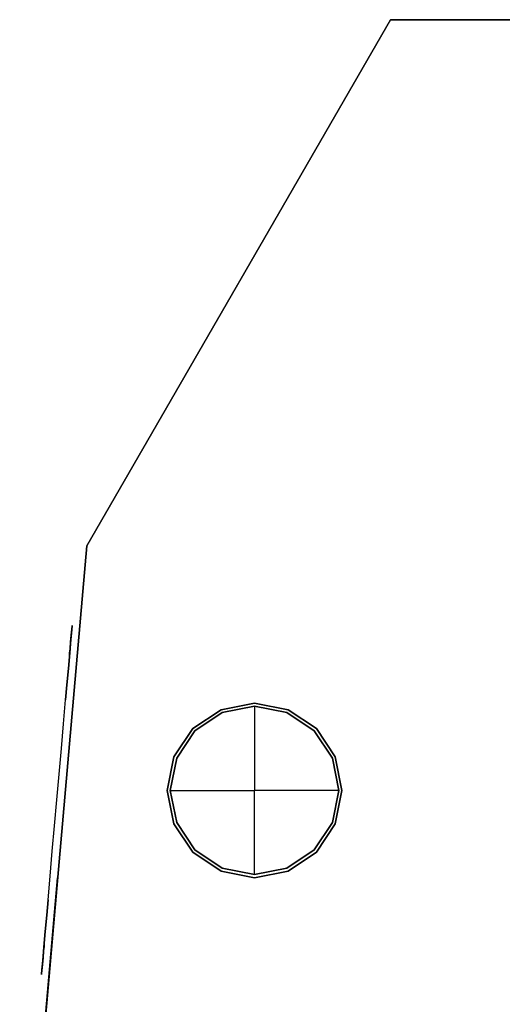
# Model space of a CAD drawing. Header units: millimetres. Extents: x -190 to 190, y -1666 to 194.
# Tile 2 of 5: x -190 to -63, y -68 to 192. Entities that reach past the tile are written whole.
import ezdxf

# ---------------------------------------------------------------- set-up
doc = ezdxf.new("R2010")
doc.units = ezdxf.units.MM
doc.layers.add('KF_CA_1215_9_SPEAKDETAIL', color=250, linetype='Continuous')
doc.layers.add('KF_CA_1215_9_SPEAKER', color=253, linetype='Continuous')

# ---------------------------------------------------------------- blocks, each defined once
blk = doc.blocks.new('CA 1215-9')
at = {"layer": 'KF_CA_1215_9_SPEAKDETAIL'}
for points, invisible_edges in [([(1.04, 309.86, 128), (-3.58, 307.4, 128), (-2.45, 307.4, 133.68), (1.82, 309.86, 131.91)], 15), ([(1.82, 309.86, 124.09), (-2.45, 307.4, 122.32), (-3.58, 307.4, 128), (1.04, 309.86, 128)], 11), ([(4.03, 309.86, 120.78), (0.77, 307.4, 117.51), (-2.45, 307.4, 122.32), (1.82, 309.86, 124.09)], 15), ([(1.82, 309.86, 131.91), (-2.45, 307.4, 133.68), (0.77, 307.4, 138.49), (4.03, 309.86, 135.22)], 15), ([(7.35, 309.86, 118.56), (5.58, 307.4, 114.3), (0.77, 307.4, 117.51), (4.03, 309.86, 120.78)], 15), ([(4.03, 309.86, 135.22), (0.77, 307.4, 138.49), (5.58, 307.4, 141.7), (7.35, 309.86, 137.44)], 15), ([(1.04, 309.86, 128), (1.82, 309.86, 131.91), (11.26, 309.86, 128)], 15), ([(1.82, 309.86, 124.09), (1.04, 309.86, 128), (11.26, 309.86, 128)], 13), ([(1.82, 309.86, 131.91), (4.03, 309.86, 135.22), (11.26, 309.86, 128)], 15), ([(4.03, 309.86, 120.78), (1.82, 309.86, 124.09), (11.26, 309.86, 128)], 15), ([(4.03, 309.86, 135.22), (7.35, 309.86, 137.44), (11.26, 309.86, 128)], 15), ([(7.35, 309.86, 118.56), (4.03, 309.86, 120.78), (11.26, 309.86, 128)], 15), ([(7.35, 309.86, 137.44), (5.58, 307.4, 141.7), (11.26, 307.4, 142.83), (11.26, 309.86, 138.22)], 11), ([(11.26, 309.86, 117.78), (11.26, 307.4, 113.17), (5.58, 307.4, 114.3), (7.35, 309.86, 118.56)], 15), ([(7.35, 309.86, 137.44), (11.26, 309.86, 138.22), (11.26, 309.86, 128)], 13), ([(11.26, 309.86, 117.78), (7.35, 309.86, 118.56), (11.26, 309.86, 128)], 15), ([(11.26, 309.86, 138.22), (11.26, 307.4, 142.83), (16.93, 307.4, 141.7), (15.17, 309.86, 137.44)], 15), ([(15.17, 309.86, 118.56), (16.93, 307.4, 114.3), (11.26, 307.4, 113.17), (11.26, 309.86, 117.78)], 11), ([(20.7, 309.86, 131.91), (21.48, 309.86, 128), (11.26, 309.86, 128)], 13), ([(18.48, 309.86, 135.22), (20.7, 309.86, 131.91), (11.26, 309.86, 128)], 15), ([(15.17, 309.86, 137.44), (18.48, 309.86, 135.22), (11.26, 309.86, 128)], 15), ([(11.26, 309.86, 138.22), (15.17, 309.86, 137.44), (11.26, 309.86, 128)], 15), ([(15.17, 309.86, 118.56), (11.26, 309.86, 117.78), (11.26, 309.86, 128)], 13), ([(18.48, 309.86, 120.78), (15.17, 309.86, 118.56), (11.26, 309.86, 128)], 15), ([(20.7, 309.86, 124.09), (18.48, 309.86, 120.78), (11.26, 309.86, 128)], 15), ([(21.48, 309.86, 128), (20.7, 309.86, 124.09), (11.26, 309.86, 128)], 15), ([(18.48, 309.86, 120.78), (21.75, 307.4, 117.51), (16.93, 307.4, 114.3), (15.17, 309.86, 118.56)], 15), ([(15.17, 309.86, 137.44), (16.93, 307.4, 141.7), (21.75, 307.4, 138.49), (18.48, 309.86, 135.22)], 15), ([(20.7, 309.86, 124.09), (24.96, 307.4, 122.32), (21.75, 307.4, 117.51), (18.48, 309.86, 120.78)], 15), ([(18.48, 309.86, 135.22), (21.75, 307.4, 138.49), (24.96, 307.4, 133.68), (20.7, 309.86, 131.91)], 15), ([(20.7, 309.86, 131.91), (24.96, 307.4, 133.68), (26.09, 307.4, 128), (21.48, 309.86, 128)], 11), ([(21.48, 309.86, 128), (26.09, 307.4, 128), (24.96, 307.4, 122.32), (20.7, 309.86, 124.09)], 15), ([(-3.58, 307.4, 128), (-7.62, 304.08, 128), (-6.18, 304.08, 135.22), (-2.45, 307.4, 133.68)], 15), ([(-2.45, 307.4, 122.32), (-6.18, 304.08, 120.78), (-7.62, 304.08, 128), (-3.58, 307.4, 128)], 11), ([(0.77, 307.4, 117.51), (-2.09, 304.08, 114.65), (-6.18, 304.08, 120.78), (-2.45, 307.4, 122.32)], 15), ([(-2.45, 307.4, 133.68), (-6.18, 304.08, 135.22), (-2.09, 304.08, 141.35), (0.77, 307.4, 138.49)], 15), ([(0.77, 307.4, 138.49), (-2.09, 304.08, 141.35), (4.03, 304.08, 145.44), (5.58, 307.4, 141.7)], 15), ([(5.58, 307.4, 114.3), (4.03, 304.08, 110.56), (-2.09, 304.08, 114.65), (0.77, 307.4, 117.51)], 15), ([(5.58, 307.4, 141.7), (4.03, 304.08, 145.44), (11.26, 304.08, 146.88), (11.26, 307.4, 142.83)], 11), ([(11.26, 307.4, 113.17), (11.26, 304.08, 109.12), (4.03, 304.08, 110.56), (5.58, 307.4, 114.3)], 15), ([(11.26, 307.4, 142.83), (11.26, 304.08, 146.88), (18.48, 304.08, 145.44), (16.93, 307.4, 141.7)], 15), ([(16.93, 307.4, 114.3), (18.48, 304.08, 110.56), (11.26, 304.08, 109.12), (11.26, 307.4, 113.17)], 11), ([(16.93, 307.4, 141.7), (18.48, 304.08, 145.44), (24.61, 304.08, 141.35), (21.75, 307.4, 138.49)], 15), ([(21.75, 307.4, 117.51), (24.61, 304.08, 114.65), (18.48, 304.08, 110.56), (16.93, 307.4, 114.3)], 15), ([(24.96, 307.4, 122.32), (28.7, 304.08, 120.78), (24.61, 304.08, 114.65), (21.75, 307.4, 117.51)], 15), ([(21.75, 307.4, 138.49), (24.61, 304.08, 141.35), (28.7, 304.08, 135.22), (24.96, 307.4, 133.68)], 15), ([(26.09, 307.4, 128), (30.14, 304.08, 128), (28.7, 304.08, 120.78), (24.96, 307.4, 122.32)], 15), ([(24.96, 307.4, 133.68), (28.7, 304.08, 135.22), (30.14, 304.08, 128), (26.09, 307.4, 128)], 11), ([(-6.18, 304.08, 120.78), (-9.25, 300.03, 119.5), (-10.94, 300.03, 128), (-7.62, 304.08, 128)], 11), ([(-7.62, 304.08, 128), (-10.94, 300.03, 128), (-9.25, 300.03, 136.5), (-6.18, 304.08, 135.22)], 15), ([(-2.09, 304.08, 114.65), (-4.44, 300.03, 112.3), (-9.25, 300.03, 119.5), (-6.18, 304.08, 120.78)], 15), ([(-6.18, 304.08, 135.22), (-9.25, 300.03, 136.5), (-4.44, 300.03, 143.7), (-2.09, 304.08, 141.35)], 15), ([(4.03, 304.08, 110.56), (2.76, 300.03, 107.49), (-4.44, 300.03, 112.3), (-2.09, 304.08, 114.65)], 15), ([(-2.09, 304.08, 141.35), (-4.44, 300.03, 143.7), (2.76, 300.03, 148.51), (4.03, 304.08, 145.44)], 15), ([(11.26, 304.08, 109.12), (11.26, 300.03, 105.8), (2.76, 300.03, 107.49), (4.03, 304.08, 110.56)], 15), ([(4.03, 304.08, 145.44), (2.76, 300.03, 148.51), (11.26, 300.03, 150.2), (11.26, 304.08, 146.88)], 11), ([(18.48, 304.08, 110.56), (19.75, 300.03, 107.49), (11.26, 300.03, 105.8), (11.26, 304.08, 109.12)], 11), ([(11.26, 304.08, 146.88), (11.26, 300.03, 150.2), (19.75, 300.03, 148.51), (18.48, 304.08, 145.44)], 15), ([(24.61, 304.08, 114.65), (26.96, 300.03, 112.3), (19.75, 300.03, 107.49), (18.48, 304.08, 110.56)], 15), ([(18.48, 304.08, 145.44), (19.75, 300.03, 148.51), (26.96, 300.03, 143.7), (24.61, 304.08, 141.35)], 15), ([(28.7, 304.08, 120.78), (31.77, 300.03, 119.5), (26.96, 300.03, 112.3), (24.61, 304.08, 114.65)], 15), ([(24.61, 304.08, 141.35), (26.96, 300.03, 143.7), (31.77, 300.03, 136.5), (28.7, 304.08, 135.22)], 15), ([(30.14, 304.08, 128), (33.46, 300.03, 128), (31.77, 300.03, 119.5), (28.7, 304.08, 120.78)], 15), ([(28.7, 304.08, 135.22), (31.77, 300.03, 136.5), (33.46, 300.03, 128), (30.14, 304.08, 128)], 11), ([(-6.18, -288.02, 135.22), (-9.25, -283.97, 136.5), (-10.94, -283.97, 128), (-7.62, -288.02, 128)], 11), ([(-7.62, -288.02, 128), (-10.94, -283.97, 128), (-9.25, -283.97, 119.5), (-6.18, -288.02, 120.78)], 15), ([(-2.09, -288.02, 141.35), (-4.44, -283.97, 143.7), (-9.25, -283.97, 136.5), (-6.18, -288.02, 135.22)], 15), ([(-6.18, -288.02, 120.78), (-9.25, -283.97, 119.5), (-4.44, -283.97, 112.3), (-2.09, -288.02, 114.65)], 15), ([(4.03, -288.02, 145.44), (2.76, -283.97, 148.51), (-4.44, -283.97, 143.7), (-2.09, -288.02, 141.35)], 15), ([(-2.09, -288.02, 114.65), (-4.44, -283.97, 112.3), (2.76, -283.97, 107.49), (4.03, -288.02, 110.56)], 15), ([(11.26, -288.02, 146.88), (11.26, -283.97, 150.2), (2.76, -283.97, 148.51), (4.03, -288.02, 145.44)], 15), ([(4.03, -288.02, 110.56), (2.76, -283.97, 107.49), (11.26, -283.97, 105.8), (11.26, -288.02, 109.12)], 11), ([(18.48, -288.02, 145.44), (19.75, -283.97, 148.51), (11.26, -283.97, 150.2), (11.26, -288.02, 146.88)], 11), ([(11.26, -288.02, 109.12), (11.26, -283.97, 105.8), (19.75, -283.97, 107.49), (18.48, -288.02, 110.56)], 15), ([(24.61, -288.02, 141.35), (26.96, -283.97, 143.7), (19.75, -283.97, 148.51), (18.48, -288.02, 145.44)], 15), ([(18.48, -288.02, 110.56), (19.75, -283.97, 107.49), (26.96, -283.97, 112.3), (24.61, -288.02, 114.65)], 15), ([(28.7, -288.02, 135.22), (31.77, -283.97, 136.5), (26.96, -283.97, 143.7), (24.61, -288.02, 141.35)], 15), ([(24.61, -288.02, 114.65), (26.96, -283.97, 112.3), (31.77, -283.97, 119.5), (28.7, -288.02, 120.78)], 15), ([(30.14, -288.02, 128), (33.46, -283.97, 128), (31.77, -283.97, 136.5), (28.7, -288.02, 135.22)], 15), ([(28.7, -288.02, 120.78), (31.77, -283.97, 119.5), (33.46, -283.97, 128), (30.14, -288.02, 128)], 11), ([(-3.58, -291.34, 128), (-7.62, -288.02, 128), (-6.18, -288.02, 120.78), (-2.45, -291.34, 122.32)], 15), ([(-2.45, -291.34, 133.68), (-6.18, -288.02, 135.22), (-7.62, -288.02, 128), (-3.58, -291.34, 128)], 11), ([(0.77, -291.34, 138.49), (-2.09, -288.02, 141.35), (-6.18, -288.02, 135.22), (-2.45, -291.34, 133.68)], 15), ([(-2.45, -291.34, 122.32), (-6.18, -288.02, 120.78), (-2.09, -288.02, 114.65), (0.77, -291.34, 117.51)], 15), ([(0.77, -291.34, 117.51), (-2.09, -288.02, 114.65), (4.03, -288.02, 110.56), (5.58, -291.34, 114.3)], 15), ([(5.58, -291.34, 141.7), (4.03, -288.02, 145.44), (-2.09, -288.02, 141.35), (0.77, -291.34, 138.49)], 15), ([(5.58, -291.34, 114.3), (4.03, -288.02, 110.56), (11.26, -288.02, 109.12), (11.26, -291.34, 113.17)], 11), ([(11.26, -291.34, 142.83), (11.26, -288.02, 146.88), (4.03, -288.02, 145.44), (5.58, -291.34, 141.7)], 15), ([(11.26, -291.34, 113.17), (11.26, -288.02, 109.12), (18.48, -288.02, 110.56), (16.93, -291.34, 114.3)], 15), ([(16.93, -291.34, 141.7), (18.48, -288.02, 145.44), (11.26, -288.02, 146.88), (11.26, -291.34, 142.83)], 11), ([(16.93, -291.34, 114.3), (18.48, -288.02, 110.56), (24.61, -288.02, 114.65), (21.75, -291.34, 117.51)], 15), ([(21.75, -291.34, 138.49), (24.61, -288.02, 141.35), (18.48, -288.02, 145.44), (16.93, -291.34, 141.7)], 15), ([(24.96, -291.34, 133.68), (28.7, -288.02, 135.22), (24.61, -288.02, 141.35), (21.75, -291.34, 138.49)], 15), ([(21.75, -291.34, 117.51), (24.61, -288.02, 114.65), (28.7, -288.02, 120.78), (24.96, -291.34, 122.32)], 15), ([(26.09, -291.34, 128), (30.14, -288.02, 128), (28.7, -288.02, 135.22), (24.96, -291.34, 133.68)], 15), ([(24.96, -291.34, 122.32), (28.7, -288.02, 120.78), (30.14, -288.02, 128), (26.09, -291.34, 128)], 11), ([(1.04, -293.8, 128), (-3.58, -291.34, 128), (-2.45, -291.34, 122.32), (1.82, -293.8, 124.09)], 15), ([(1.82, -293.8, 131.91), (-2.45, -291.34, 133.68), (-3.58, -291.34, 128), (1.04, -293.8, 128)], 11), ([(4.03, -293.8, 135.22), (0.77, -291.34, 138.49), (-2.45, -291.34, 133.68), (1.82, -293.8, 131.91)], 15), ([(1.82, -293.8, 124.09), (-2.45, -291.34, 122.32), (0.77, -291.34, 117.51), (4.03, -293.8, 120.78)], 15), ([(7.35, -293.8, 137.44), (5.58, -291.34, 141.7), (0.77, -291.34, 138.49), (4.03, -293.8, 135.22)], 15), ([(4.03, -293.8, 120.78), (0.77, -291.34, 117.51), (5.58, -291.34, 114.3), (7.35, -293.8, 118.56)], 15), ([(7.35, -293.8, 118.56), (5.58, -291.34, 114.3), (11.26, -291.34, 113.17), (11.26, -293.8, 117.78)], 11), ([(11.26, -293.8, 138.22), (11.26, -291.34, 142.83), (5.58, -291.34, 141.7), (7.35, -293.8, 137.44)], 15), ([(11.26, -293.8, 117.78), (11.26, -291.34, 113.17), (16.93, -291.34, 114.3), (15.17, -293.8, 118.56)], 15), ([(15.17, -293.8, 137.44), (16.93, -291.34, 141.7), (11.26, -291.34, 142.83), (11.26, -293.8, 138.22)], 11), ([(18.48, -293.8, 135.22), (21.75, -291.34, 138.49), (16.93, -291.34, 141.7), (15.17, -293.8, 137.44)], 15), ([(15.17, -293.8, 118.56), (16.93, -291.34, 114.3), (21.75, -291.34, 117.51), (18.48, -293.8, 120.78)], 15), ([(20.7, -293.8, 131.91), (24.96, -291.34, 133.68), (21.75, -291.34, 138.49), (18.48, -293.8, 135.22)], 15), ([(18.48, -293.8, 120.78), (21.75, -291.34, 117.51), (24.96, -291.34, 122.32), (20.7, -293.8, 124.09)], 15), ([(20.7, -293.8, 124.09), (24.96, -291.34, 122.32), (26.09, -291.34, 128), (21.48, -293.8, 128)], 11), ([(21.48, -293.8, 128), (26.09, -291.34, 128), (24.96, -291.34, 133.68), (20.7, -293.8, 131.91)], 15), ([(1.04, -293.8, 128), (1.82, -293.8, 124.09), (11.26, -293.81, 128)], 15), ([(1.82, -293.8, 131.91), (1.04, -293.8, 128), (11.26, -293.81, 128)], 13), ([(1.82, -293.8, 124.09), (4.03, -293.8, 120.78), (11.26, -293.81, 128)], 15), ([(4.03, -293.8, 135.22), (1.82, -293.8, 131.91), (11.26, -293.81, 128)], 15), ([(4.03, -293.8, 120.78), (7.35, -293.8, 118.56), (11.26, -293.81, 128)], 15), ([(7.35, -293.8, 137.44), (4.03, -293.8, 135.22), (11.26, -293.81, 128)], 15), ([(7.35, -293.8, 118.56), (11.26, -293.8, 117.78), (11.26, -293.81, 128)], 13), ([(11.26, -293.8, 138.22), (7.35, -293.8, 137.44), (11.26, -293.81, 128)], 15), ([(20.7, -293.8, 124.09), (21.48, -293.8, 128), (11.26, -293.81, 128)], 13), ([(18.48, -293.8, 120.78), (20.7, -293.8, 124.09), (11.26, -293.81, 128)], 15), ([(15.17, -293.8, 118.56), (18.48, -293.8, 120.78), (11.26, -293.81, 128)], 15), ([(11.26, -293.8, 117.78), (15.17, -293.8, 118.56), (11.26, -293.81, 128)], 15), ([(15.17, -293.8, 137.44), (11.26, -293.8, 138.22), (11.26, -293.81, 128)], 13), ([(18.48, -293.8, 135.22), (15.17, -293.8, 137.44), (11.26, -293.81, 128)], 15), ([(20.7, -293.8, 131.91), (18.48, -293.8, 135.22), (11.26, -293.81, 128)], 15), ([(21.48, -293.8, 128), (20.7, -293.8, 131.91), (11.26, -293.81, 128)], 15)]:
    blk.add_3dface(points, dxfattribs=dict(at, invisible_edges=invisible_edges))
at = {"layer": 'KF_CA_1215_9_SPEAKDETAIL', "color": 252}
for points, invisible_edges in [([(-6.28, 39.29, 178.31), (-12.59, 41.86, 177.76), (-30.39, 23.99, 176.2), (-19.35, 23.99, 177.17)], 14), ([(-28.49, 39.96, 176.37), (-24.99, 42.46, 176.67), (-19.27, 35.16, 177.17), (-21.49, 32.93, 176.98)], 14), ([(-24.99, 42.46, 176.67), (-20.87, 43.67, 177.03), (-17.04, 37.39, 177.37), (-19.27, 35.16, 177.17)], 14), ([(-20.87, 43.67, 177.03), (-16.58, 43.47, 177.41), (-14.81, 39.63, 177.56), (-17.04, 37.39, 177.37)], 14), ([(-16.58, 43.47, 177.41), (-12.59, 41.86, 177.76), (-12.59, 41.86, 177.76), (-14.81, 39.63, 177.56)], 14), ([(40.13, 41.86, 182.37), (33.83, 39.29, 181.82), (46.89, 23.99, 182.96), (57.93, 23.99, 183.93)], 14), ([(40.13, 41.86, 182.37), (44.12, 43.47, 182.72), (42.36, 39.63, 182.57), (40.13, 41.86, 182.37)], 14), ([(44.12, 43.47, 182.72), (48.41, 43.67, 183.1), (44.58, 37.39, 182.76), (42.36, 39.63, 182.57)], 14), ([(48.41, 43.67, 183.1), (52.54, 42.46, 183.46), (46.81, 35.16, 182.96), (44.58, 37.39, 182.76)], 14), ([(52.54, 42.46, 183.46), (56.04, 39.96, 183.76), (49.03, 32.93, 183.15), (46.81, 35.16, 182.96)], 14), ([(-30.99, 36.44, 176.15), (-28.49, 39.96, 176.37), (-21.49, 32.93, 176.98), (-23.72, 30.69, 176.79)], 14), ([(0.26, 37.43, 178.88), (-6.28, 39.29, 178.31), (-19.35, 23.99, 177.17), (-8.31, 23.99, 178.13)], 14), ([(33.83, 39.29, 181.82), (27.28, 37.43, 181.25), (35.85, 23.99, 182), (46.89, 23.99, 182.96)], 14), ([(56.04, 39.96, 183.76), (58.53, 36.44, 183.98), (51.26, 30.69, 183.34), (49.03, 32.93, 183.15)], 14), ([(-32.2, 32.3, 176.04), (-30.99, 36.44, 176.15), (-23.72, 30.69, 176.79), (-25.94, 28.46, 176.59)], 14), ([(6.98, 36.31, 179.47), (0.26, 37.43, 178.88), (-8.31, 23.99, 178.13), (2.73, 23.99, 179.1)], 14), ([(27.28, 37.43, 181.25), (20.57, 36.31, 180.66), (24.81, 23.99, 181.03), (35.85, 23.99, 182)], 14), ([(58.53, 36.44, 183.98), (59.74, 32.3, 184.09), (53.48, 28.46, 183.54), (51.26, 30.69, 183.34)], 14), ([(13.77, 35.93, 180.06), (6.98, 36.31, 179.47), (2.73, 23.99, 179.1), (13.77, 23.99, 180.06)], 14), ([(20.57, 36.31, 180.66), (13.77, 35.93, 180.06), (13.77, 23.99, 180.06), (24.81, 23.99, 181.03)], 14), ([(-31.99, 27.99, 176.06), (-32.2, 32.3, 176.04), (-25.94, 28.46, 176.59), (-28.17, 26.22, 176.4)], 14), ([(59.74, 32.3, 184.09), (59.53, 27.99, 184.07), (55.71, 26.22, 183.73), (53.48, 28.46, 183.54)], 14), ([(-30.39, 23.99, 176.2), (-31.99, 27.99, 176.06), (-28.17, 26.22, 176.4), (-30.39, 23.99, 176.2)], 14), ([(59.53, 27.99, 184.07), (57.93, 23.99, 183.93), (57.93, 23.99, 183.93), (55.71, 26.22, 183.73)], 14), ([(55.37, 17.66, 183.7), (57.93, 23.99, 183.93), (-30.39, 23.99, 176.2), (-27.83, 17.66, 176.43)], 10), ([(53.52, 11.09, 183.54), (55.37, 17.66, 183.7), (-27.83, 17.66, 176.43), (-25.98, 11.09, 176.59)], 10), ([(52.4, 4.35, 183.44), (53.52, 11.09, 183.54), (-25.98, 11.09, 176.59), (-24.86, 4.35, 176.69)], 10), ([(52.02, -2.47, 183.41), (52.4, 4.35, 183.44), (-24.86, 4.35, 176.69), (-24.48, -2.47, 176.72)], 10), ([(52.4, -9.29, 183.44), (52.02, -2.47, 183.41), (-24.48, -2.47, 176.72), (-24.86, -9.29, 176.69)], 10), ([(53.52, -16.03, 183.54), (52.4, -9.29, 183.44), (-24.86, -9.29, 176.69), (-25.98, -16.03, 176.59)], 10), ([(55.37, -22.6, 183.7), (53.52, -16.03, 183.54), (-25.98, -16.03, 176.59), (-27.83, -22.6, 176.43)], 10), ([(57.93, -28.93, 183.93), (55.37, -22.6, 183.7), (-27.83, -22.6, 176.43), (-30.39, -28.93, 176.2)], 10), ([(-31.99, -32.94, 176.06), (-30.39, -28.93, 176.2), (-30.39, -28.93, 176.2), (-28.17, -31.17, 176.4)], 14), ([(-6.28, -44.23, 178.31), (-12.59, -46.8, 177.76), (-30.39, -28.93, 176.2), (-19.35, -28.93, 177.17)], 14), ([(0.26, -42.37, 178.88), (-6.28, -44.23, 178.31), (-19.35, -28.93, 177.17), (-8.31, -28.93, 178.13)], 14), ([(6.98, -41.25, 179.47), (0.26, -42.37, 178.88), (-8.31, -28.93, 178.13), (2.73, -28.93, 179.1)], 14), ([(13.77, -40.87, 180.06), (6.98, -41.25, 179.47), (2.73, -28.93, 179.1), (13.77, -28.93, 180.06)], 14), ([(20.57, -41.25, 180.66), (13.77, -40.87, 180.06), (13.77, -28.93, 180.06), (24.81, -28.93, 181.03)], 14), ([(27.28, -42.37, 181.25), (20.57, -41.25, 180.66), (24.81, -28.93, 181.03), (35.85, -28.93, 182)], 14), ([(33.83, -44.23, 181.82), (27.28, -42.37, 181.25), (35.85, -28.93, 182), (46.89, -28.93, 182.96)], 14), ([(40.13, -46.8, 182.37), (33.83, -44.23, 181.82), (46.89, -28.93, 182.96), (57.93, -28.93, 183.93)], 14), ([(57.93, -28.93, 183.93), (59.53, -32.94, 184.07), (55.71, -31.17, 183.73), (57.93, -28.93, 183.93)], 14), ([(-32.2, -37.24, 176.04), (-31.99, -32.94, 176.06), (-28.17, -31.17, 176.4), (-25.94, -33.4, 176.59)], 14), ([(-30.99, -41.38, 176.15), (-32.2, -37.24, 176.04), (-25.94, -33.4, 176.59), (-23.72, -35.63, 176.79)], 14), ([(59.74, -37.24, 184.09), (58.53, -41.38, 183.98), (51.26, -35.63, 183.34), (53.48, -33.4, 183.54)], 14), ([(59.53, -32.94, 184.07), (59.74, -37.24, 184.09), (53.48, -33.4, 183.54), (55.71, -31.17, 183.73)], 14), ([(-28.49, -44.9, 176.37), (-30.99, -41.38, 176.15), (-23.72, -35.63, 176.79), (-21.49, -37.87, 176.98)], 14), ([(58.53, -41.38, 183.98), (56.04, -44.9, 183.76), (49.03, -37.87, 183.15), (51.26, -35.63, 183.34)], 14), ([(-24.99, -47.4, 176.67), (-28.49, -44.9, 176.37), (-21.49, -37.87, 176.98), (-19.27, -40.1, 177.17)], 14), ([(56.04, -44.9, 183.76), (52.54, -47.4, 183.46), (46.81, -40.1, 182.96), (49.03, -37.87, 183.15)], 14), ([(-20.87, -48.61, 177.03), (-24.99, -47.4, 176.67), (-19.27, -40.1, 177.17), (-17.04, -42.33, 177.37)], 14), ([(52.54, -47.4, 183.46), (48.41, -48.61, 183.1), (44.58, -42.33, 182.76), (46.81, -40.1, 182.96)], 14), ([(-16.58, -48.41, 177.41), (-20.87, -48.61, 177.03), (-17.04, -42.33, 177.37), (-14.81, -44.57, 177.56)], 14), ([(48.41, -48.61, 183.1), (44.12, -48.41, 182.72), (42.36, -44.57, 182.57), (44.58, -42.33, 182.76)], 14), ([(-12.59, -46.8, 177.76), (-16.58, -48.41, 177.41), (-14.81, -44.57, 177.56), (-12.59, -46.8, 177.76)], 14), ([(44.12, -48.41, 182.72), (40.13, -46.8, 182.37), (40.13, -46.8, 182.37), (42.36, -44.57, 182.57)], 14)]:
    blk.add_3dface(points, dxfattribs=dict(at, invisible_edges=invisible_edges))
at = {"layer": 'KF_CA_1215_9_SPEAKER'}
for points in [[(-191.74, 310.53, 92.2), (-191.74, -294.47, 92.2), (-53.18, -294.47, 172.2), (-53.18, 310.53, 172.2)], [(-53.18, 310.53, 172.2), (-53.18, -294.47, 172.2), (148.45, -294.47, 189.84), (148.45, 310.53, 189.84)]]:
    blk.add_3dface(points, dxfattribs=at)
for points, invisible_edges in [([(-191.74, 31.03, -92.2), (-191.74, 310.53, -92.2), (-191.74, 310.53, 92.2), (-191.74, 31.03, 92.2)], 8), ([(-191.74, 310.53, -92.2), (-53.18, 310.53, -172.2), (-53.18, 310.53, 172.2), (-191.74, 310.53, 92.2)], 2), ([(-53.18, 310.53, -172.2), (-11.74, 310.53, -151), (-11.74, 310.53, 151), (-53.18, 310.53, 172.2)], 15), ([(-53.18, 310.53, 172.2), (34.26, 310.53, 179.85), (34.26, 310.53, 151), (-11.74, 310.53, 151)], 14), ([(42.87, 310.53, -105), (44.5, 310.53, 105), (-23.25, 310.53, 105), (-22.62, 310.53, -105)], 15), ([(-11.74, 300.03, 128), (-9.99, 300.03, 136.8), (-9.99, 310.53, 136.8), (-11.74, 310.53, 128)], 10), ([(-9.99, 300.03, 119.2), (-11.74, 300.03, 128), (-11.74, 310.53, 128), (-9.99, 310.53, 119.2)], 10), ([(-11.74, 310.53, 119.2), (-9.99, 310.53, 119.2), (-5.01, 310.53, 111.74), (-11.74, 310.53, 105)], 13), ([(2.46, 310.53, 105), (2.46, 310.53, 106.75), (-5.01, 310.53, 111.74), (-11.74, 310.53, 105)], 13), ([(2.46, 310.53, 151), (2.46, 310.53, 149.25), (-5.01, 310.53, 144.26), (-11.74, 310.53, 151)], 13), ([(-11.74, 310.53, 136.8), (-9.99, 310.53, 136.8), (-5.01, 310.53, 144.26), (-11.74, 310.53, 151)], 13), ([(-11.74, 310.53, 128), (-9.99, 310.53, 136.8), (-11.74, 310.53, 136.8)], 14), ([(-11.74, 310.53, 128), (-9.99, 310.53, 119.2), (-11.74, 310.53, 119.2)], 14), ([(-9.99, 300.03, 136.8), (-5.01, 300.03, 144.26), (-5.01, 310.53, 144.26), (-9.99, 310.53, 136.8)], 10), ([(-5.01, 300.03, 111.74), (-9.99, 300.03, 119.2), (-9.99, 310.53, 119.2), (-5.01, 310.53, 111.74)], 10), ([(-5.01, 300.03, 144.26), (2.46, 300.03, 149.25), (2.46, 310.53, 149.25), (-5.01, 310.53, 144.26)], 10), ([(2.46, 300.03, 106.75), (-5.01, 300.03, 111.74), (-5.01, 310.53, 111.74), (2.46, 310.53, 106.75)], 10), ([(2.46, 300.03, 149.25), (11.26, 300.03, 151), (11.26, 310.53, 151), (2.46, 310.53, 149.25)], 10), ([(11.26, 300.03, 105), (2.46, 300.03, 106.75), (2.46, 310.53, 106.75), (11.26, 310.53, 105)], 10), ([(11.26, 310.53, 105), (2.46, 310.53, 106.75), (2.46, 310.53, 105)], 14), ([(11.26, 310.53, 151), (2.46, 310.53, 149.25), (2.46, 310.53, 151)], 14), ([(20.06, 300.03, 106.75), (11.26, 300.03, 105), (11.26, 310.53, 105), (20.06, 310.53, 106.75)], 10), ([(11.26, 300.03, 151), (20.06, 300.03, 149.25), (20.06, 310.53, 149.25), (11.26, 310.53, 151)], 10), ([(11.26, 310.53, 105), (20.06, 310.53, 106.75), (20.06, 310.53, 105)], 14), ([(11.26, 310.53, 151), (20.06, 310.53, 149.25), (20.06, 310.53, 151)], 14), ([(27.52, 300.03, 111.74), (20.06, 300.03, 106.75), (20.06, 310.53, 106.75), (27.52, 310.53, 111.74)], 10), ([(20.06, 300.03, 149.25), (27.52, 300.03, 144.26), (27.52, 310.53, 144.26), (20.06, 310.53, 149.25)], 10), ([(20.06, 310.53, 105), (20.06, 310.53, 106.75), (27.52, 310.53, 111.74), (34.26, 310.53, 105)], 13), ([(20.06, 310.53, 151), (20.06, 310.53, 149.25), (27.52, 310.53, 144.26), (34.26, 310.53, 151)], 13), ([(32.51, 300.03, 119.2), (27.52, 300.03, 111.74), (27.52, 310.53, 111.74), (32.51, 310.53, 119.2)], 10), ([(27.52, 300.03, 144.26), (32.51, 300.03, 136.8), (32.51, 310.53, 136.8), (27.52, 310.53, 144.26)], 10), ([(34.26, 310.53, 119.2), (32.51, 310.53, 119.2), (27.52, 310.53, 111.74), (34.26, 310.53, 105)], 13), ([(34.26, 310.53, 136.8), (32.51, 310.53, 136.8), (27.52, 310.53, 144.26), (34.26, 310.53, 151)], 13), ([(34.26, 300.03, 128), (32.51, 300.03, 119.2), (32.51, 310.53, 119.2), (34.26, 310.53, 128)], 10), ([(32.51, 300.03, 136.8), (34.26, 300.03, 128), (34.26, 310.53, 128), (32.51, 310.53, 136.8)], 10), ([(34.26, 310.53, 128), (32.51, 310.53, 136.8), (34.26, 310.53, 136.8)], 14), ([(34.26, 310.53, 128), (32.51, 310.53, 119.2), (34.26, 310.53, 119.2)], 14), ([(34.26, 310.53, 151), (148.45, 310.53, 166.11), (148.45, 310.53, 189.84), (34.26, 310.53, 179.85)], 11), ([(34.26, 310.53, -151), (148.45, 310.53, -166.11), (148.45, 310.53, 166.11), (34.26, 310.53, 151)], 15), ([(-11.74, 300.03, 128), (-10.94, 300.03, 128), (-9.25, 300.03, 136.5), (-9.99, 300.03, 136.8)], 5), ([(-9.99, 300.03, 119.2), (-11.74, 300.03, 128), (-10.94, 300.03, 128), (-9.25, 300.03, 119.5)], 10), ([(-10.94, 300.03, 128), (-9.25, 300.03, 136.5), (11.26, 299.36, 128)], 10), ([(-9.25, 300.03, 119.5), (-10.94, 300.03, 128), (11.26, 299.36, 128)], 10), ([(-5.01, 300.03, 111.74), (-9.99, 300.03, 119.2), (-9.25, 300.03, 119.5), (-4.44, 300.03, 112.3)], 10), ([(-9.99, 300.03, 136.8), (-9.25, 300.03, 136.5), (-4.44, 300.03, 143.7), (-5.01, 300.03, 144.26)], 5), ([(-9.25, 300.03, 136.5), (-4.44, 300.03, 143.7), (11.26, 299.36, 128)], 10), ([(-4.44, 300.03, 112.3), (-9.25, 300.03, 119.5), (11.26, 299.36, 128)], 10), ([(2.76, 300.03, 107.49), (2.46, 300.03, 106.75), (-5.01, 300.03, 111.74), (-4.44, 300.03, 112.3)], 5), ([(2.76, 300.03, 148.51), (2.46, 300.03, 149.25), (-5.01, 300.03, 144.26), (-4.44, 300.03, 143.7)], 5), ([(2.76, 300.03, 107.49), (-4.44, 300.03, 112.3), (11.26, 299.36, 128)], 10), ([(-4.44, 300.03, 143.7), (2.76, 300.03, 148.51), (11.26, 299.36, 128)], 10), ([(11.26, 300.03, 105.8), (11.26, 300.03, 105), (2.46, 300.03, 106.75), (2.76, 300.03, 107.49)], 5), ([(11.26, 300.03, 150.2), (11.26, 300.03, 151), (2.46, 300.03, 149.25), (2.76, 300.03, 148.51)], 5), ([(11.26, 300.03, 105.8), (2.76, 300.03, 107.49), (11.26, 299.36, 128)], 10), ([(2.76, 300.03, 148.51), (11.26, 300.03, 150.2), (11.26, 299.36, 128)], 10), ([(19.75, 300.03, 107.49), (11.26, 300.03, 105.8), (11.26, 299.36, 128)], 10), ([(26.96, 300.03, 112.3), (19.75, 300.03, 107.49), (11.26, 299.36, 128)], 10), ([(11.26, 300.03, 105.8), (11.26, 300.03, 105), (20.06, 300.03, 106.75), (19.75, 300.03, 107.49)], 5), ([(19.75, 300.03, 148.51), (26.96, 300.03, 143.7), (11.26, 299.36, 128)], 10), ([(11.26, 300.03, 150.2), (19.75, 300.03, 148.51), (11.26, 299.36, 128)], 10), ([(31.77, 300.03, 136.5), (33.46, 300.03, 128), (11.26, 299.36, 128)], 10), ([(26.96, 300.03, 143.7), (31.77, 300.03, 136.5), (11.26, 299.36, 128)], 10), ([(31.77, 300.03, 119.5), (26.96, 300.03, 112.3), (11.26, 299.36, 128)], 10), ([(33.46, 300.03, 128), (31.77, 300.03, 119.5), (11.26, 299.36, 128)], 10), ([(19.75, 300.03, 148.51), (20.06, 300.03, 149.25), (11.26, 300.03, 151), (11.26, 300.03, 150.2)], 5), ([(20.06, 300.03, 106.75), (19.75, 300.03, 107.49), (26.96, 300.03, 112.3), (27.52, 300.03, 111.74)], 5), ([(26.96, 300.03, 143.7), (27.52, 300.03, 144.26), (20.06, 300.03, 149.25), (19.75, 300.03, 148.51)], 5), ([(26.96, 300.03, 112.3), (31.77, 300.03, 119.5), (32.51, 300.03, 119.2), (27.52, 300.03, 111.74)], 10), ([(31.77, 300.03, 136.5), (32.51, 300.03, 136.8), (27.52, 300.03, 144.26), (26.96, 300.03, 143.7)], 5), ([(31.77, 300.03, 119.5), (32.51, 300.03, 119.2), (34.26, 300.03, 128), (33.46, 300.03, 128)], 5), ([(33.46, 300.03, 128), (34.26, 300.03, 128), (32.51, 300.03, 136.8), (31.77, 300.03, 136.5)], 5), ([(-191.74, 31.03, 23), (-191.74, 31.03, 92.2), (-191.74, -14.97, 92.2), (-191.74, -14.97, 23)], 13), ([(-191.74, -294.47, -92.2), (-191.74, -14.97, -92.2), (-191.74, -14.97, 92.2), (-191.74, -294.47, 92.2)], 2), ([(-11.74, -283.97, 128), (-9.99, -283.97, 119.2), (-9.99, -294.47, 119.2), (-11.74, -294.47, 128)], 10), ([(-9.99, -283.97, 136.8), (-11.74, -283.97, 128), (-11.74, -294.47, 128), (-9.99, -294.47, 136.8)], 10), ([(-11.74, -283.97, 128), (-10.94, -283.97, 128), (-9.25, -283.97, 119.5), (-9.99, -283.97, 119.2)], 5), ([(-9.99, -283.97, 136.8), (-11.74, -283.97, 128), (-10.94, -283.97, 128), (-9.25, -283.97, 136.5)], 10), ([(-10.94, -283.97, 128), (-9.25, -283.97, 119.5), (11.26, -283.31, 128)], 10), ([(-9.25, -283.97, 136.5), (-10.94, -283.97, 128), (11.26, -283.31, 128)], 10), ([(-9.99, -283.97, 119.2), (-5.01, -283.97, 111.74), (-5.01, -294.47, 111.74), (-9.99, -294.47, 119.2)], 10), ([(-5.01, -283.97, 144.26), (-9.99, -283.97, 136.8), (-9.99, -294.47, 136.8), (-5.01, -294.47, 144.26)], 10), ([(-5.01, -283.97, 144.26), (-9.99, -283.97, 136.8), (-9.25, -283.97, 136.5), (-4.44, -283.97, 143.7)], 10), ([(-9.99, -283.97, 119.2), (-9.25, -283.97, 119.5), (-4.44, -283.97, 112.3), (-5.01, -283.97, 111.74)], 5), ([(-9.25, -283.97, 119.5), (-4.44, -283.97, 112.3), (11.26, -283.31, 128)], 10), ([(-4.44, -283.97, 143.7), (-9.25, -283.97, 136.5), (11.26, -283.31, 128)], 10), ([(-5.01, -283.97, 111.74), (2.46, -283.97, 106.75), (2.46, -294.47, 106.75), (-5.01, -294.47, 111.74)], 10), ([(2.46, -283.97, 149.25), (-5.01, -283.97, 144.26), (-5.01, -294.47, 144.26), (2.46, -294.47, 149.25)], 10), ([(2.76, -283.97, 148.51), (2.46, -283.97, 149.25), (-5.01, -283.97, 144.26), (-4.44, -283.97, 143.7)], 5), ([(2.76, -283.97, 107.49), (2.46, -283.97, 106.75), (-5.01, -283.97, 111.74), (-4.44, -283.97, 112.3)], 5), ([(2.76, -283.97, 148.51), (-4.44, -283.97, 143.7), (11.26, -283.31, 128)], 10), ([(-4.44, -283.97, 112.3), (2.76, -283.97, 107.49), (11.26, -283.31, 128)], 10), ([(2.46, -283.97, 106.75), (11.26, -283.97, 105), (11.26, -294.47, 105), (2.46, -294.47, 106.75)], 10), ([(11.26, -283.97, 151), (2.46, -283.97, 149.25), (2.46, -294.47, 149.25), (11.26, -294.47, 151)], 10), ([(11.26, -283.97, 150.2), (11.26, -283.97, 151), (2.46, -283.97, 149.25), (2.76, -283.97, 148.51)], 5), ([(11.26, -283.97, 105.8), (11.26, -283.97, 105), (2.46, -283.97, 106.75), (2.76, -283.97, 107.49)], 5), ([(11.26, -283.97, 150.2), (2.76, -283.97, 148.51), (11.26, -283.31, 128)], 10), ([(2.76, -283.97, 107.49), (11.26, -283.97, 105.8), (11.26, -283.31, 128)], 10), ([(19.75, -283.97, 148.51), (11.26, -283.97, 150.2), (11.26, -283.31, 128)], 10), ([(26.96, -283.97, 143.7), (19.75, -283.97, 148.51), (11.26, -283.31, 128)], 10), ([(19.75, -283.97, 107.49), (26.96, -283.97, 112.3), (11.26, -283.31, 128)], 10), ([(11.26, -283.97, 105.8), (19.75, -283.97, 107.49), (11.26, -283.31, 128)], 10), ([(31.77, -283.97, 119.5), (33.46, -283.97, 128), (11.26, -283.31, 128)], 10), ([(26.96, -283.97, 112.3), (31.77, -283.97, 119.5), (11.26, -283.31, 128)], 10), ([(31.77, -283.97, 136.5), (26.96, -283.97, 143.7), (11.26, -283.31, 128)], 10), ([(33.46, -283.97, 128), (31.77, -283.97, 136.5), (11.26, -283.31, 128)], 10), ([(20.06, -283.97, 149.25), (11.26, -283.97, 151), (11.26, -294.47, 151), (20.06, -294.47, 149.25)], 10), ([(11.26, -283.97, 105), (20.06, -283.97, 106.75), (20.06, -294.47, 106.75), (11.26, -294.47, 105)], 10), ([(11.26, -283.97, 150.2), (11.26, -283.97, 151), (20.06, -283.97, 149.25), (19.75, -283.97, 148.51)], 5), ([(19.75, -283.97, 107.49), (20.06, -283.97, 106.75), (11.26, -283.97, 105), (11.26, -283.97, 105.8)], 5), ([(20.06, -283.97, 149.25), (19.75, -283.97, 148.51), (26.96, -283.97, 143.7), (27.52, -283.97, 144.26)], 5), ([(26.96, -283.97, 112.3), (27.52, -283.97, 111.74), (20.06, -283.97, 106.75), (19.75, -283.97, 107.49)], 5), ([(27.52, -283.97, 144.26), (20.06, -283.97, 149.25), (20.06, -294.47, 149.25), (27.52, -294.47, 144.26)], 10), ([(20.06, -283.97, 106.75), (27.52, -283.97, 111.74), (27.52, -294.47, 111.74), (20.06, -294.47, 106.75)], 10), ([(26.96, -283.97, 143.7), (31.77, -283.97, 136.5), (32.51, -283.97, 136.8), (27.52, -283.97, 144.26)], 10), ([(31.77, -283.97, 119.5), (32.51, -283.97, 119.2), (27.52, -283.97, 111.74), (26.96, -283.97, 112.3)], 5), ([(32.51, -283.97, 136.8), (27.52, -283.97, 144.26), (27.52, -294.47, 144.26), (32.51, -294.47, 136.8)], 10), ([(27.52, -283.97, 111.74), (32.51, -283.97, 119.2), (32.51, -294.47, 119.2), (27.52, -294.47, 111.74)], 10), ([(31.77, -283.97, 136.5), (32.51, -283.97, 136.8), (34.26, -283.97, 128), (33.46, -283.97, 128)], 5), ([(33.46, -283.97, 128), (34.26, -283.97, 128), (32.51, -283.97, 119.2), (31.77, -283.97, 119.5)], 5), ([(34.26, -283.97, 128), (32.51, -283.97, 136.8), (32.51, -294.47, 136.8), (34.26, -294.47, 128)], 10), ([(32.51, -283.97, 119.2), (34.26, -283.97, 128), (34.26, -294.47, 128), (32.51, -294.47, 119.2)], 10), ([(-191.74, -294.47, 92.2), (-53.18, -294.47, 172.2), (-53.18, -294.47, -172.2), (-191.74, -294.47, -92.2)], 2), ([(-53.18, -294.47, 172.2), (34.26, -294.47, 179.85), (34.26, -294.47, 150.37), (-11.74, -294.47, 151)], 14), ([(-53.18, -294.47, 172.2), (-11.74, -294.47, 151), (-11.18, -294.47, 105.01), (-41.24, -294.47, 52.5)], 15), ([(-53.18, -294.47, 172.2), (-53.18, -294.47, -172.2), (-41.24, -294.47, -52.5), (-41.24, -294.47, 52.5)], 15), ([(-11.74, -294.47, 105), (34.26, -294.47, 105.79), (63.76, -294.47, 52.5), (-41.24, -294.47, 52.5)], 15), ([(-11.74, -294.47, 136.8), (-9.99, -294.47, 136.8), (-5.01, -294.47, 144.26), (-11.74, -294.47, 151)], 13), ([(2.46, -294.47, 151), (2.46, -294.47, 149.25), (-5.01, -294.47, 144.26), (-11.74, -294.47, 151)], 13), ([(2.46, -294.47, 105), (2.46, -294.47, 106.75), (-5.01, -294.47, 111.74), (-11.74, -294.47, 105)], 13), ([(-11.74, -294.47, 119.2), (-9.99, -294.47, 119.2), (-5.01, -294.47, 111.74), (-11.74, -294.47, 105)], 13), ([(-11.74, -294.47, 128), (-9.99, -294.47, 119.2), (-11.74, -294.47, 119.2)], 14), ([(-11.74, -294.47, 128), (-9.99, -294.47, 136.8), (-11.74, -294.47, 136.8)], 14), ([(11.26, -294.47, 151), (2.46, -294.47, 149.25), (2.46, -294.47, 151)], 14), ([(11.26, -294.47, 105), (2.46, -294.47, 106.75), (2.46, -294.47, 105)], 14), ([(11.26, -294.47, 151), (20.06, -294.47, 149.25), (20.06, -294.47, 151)], 14), ([(11.26, -294.47, 105), (20.06, -294.47, 106.75), (20.06, -294.47, 105)], 14), ([(20.06, -294.47, 151), (20.06, -294.47, 149.25), (27.52, -294.47, 144.26), (34.26, -294.47, 151)], 13), ([(20.06, -294.47, 105), (20.06, -294.47, 106.75), (27.52, -294.47, 111.74), (34.26, -294.47, 105)], 13), ([(34.26, -294.47, 136.8), (32.51, -294.47, 136.8), (27.52, -294.47, 144.26), (34.26, -294.47, 151)], 13), ([(34.26, -294.47, 119.2), (32.51, -294.47, 119.2), (27.52, -294.47, 111.74), (34.26, -294.47, 105)], 13), ([(34.26, -294.47, 128), (32.51, -294.47, 119.2), (34.26, -294.47, 119.2)], 14), ([(34.26, -294.47, 128), (32.51, -294.47, 136.8), (34.26, -294.47, 136.8)], 14), ([(34.26, -294.47, 151), (148.45, -294.47, 166.11), (148.45, -294.47, 189.84), (34.26, -294.47, 179.85)], 11), ([(132.01, -294.47, 166.11), (34.26, -294.47, 151), (34.26, -294.47, 105), (63.76, -294.47, 52.5)], 15), ([(63.76, -294.47, -52.5), (132.01, -294.47, -166.11), (132.01, -294.47, 166.11), (63.76, -294.47, 52.5)], 15)]:
    blk.add_3dface(points, dxfattribs=dict(at, invisible_edges=invisible_edges))

msp = doc.modelspace()

# ---------------------------------------------------------------- block references
at = {"color": 1, "extrusion": (-1, 0, 0)}
msp.add_blockref('CA 1215-9', (0, 0), dxfattribs=at)

doc.saveas('drawing.dxf')
